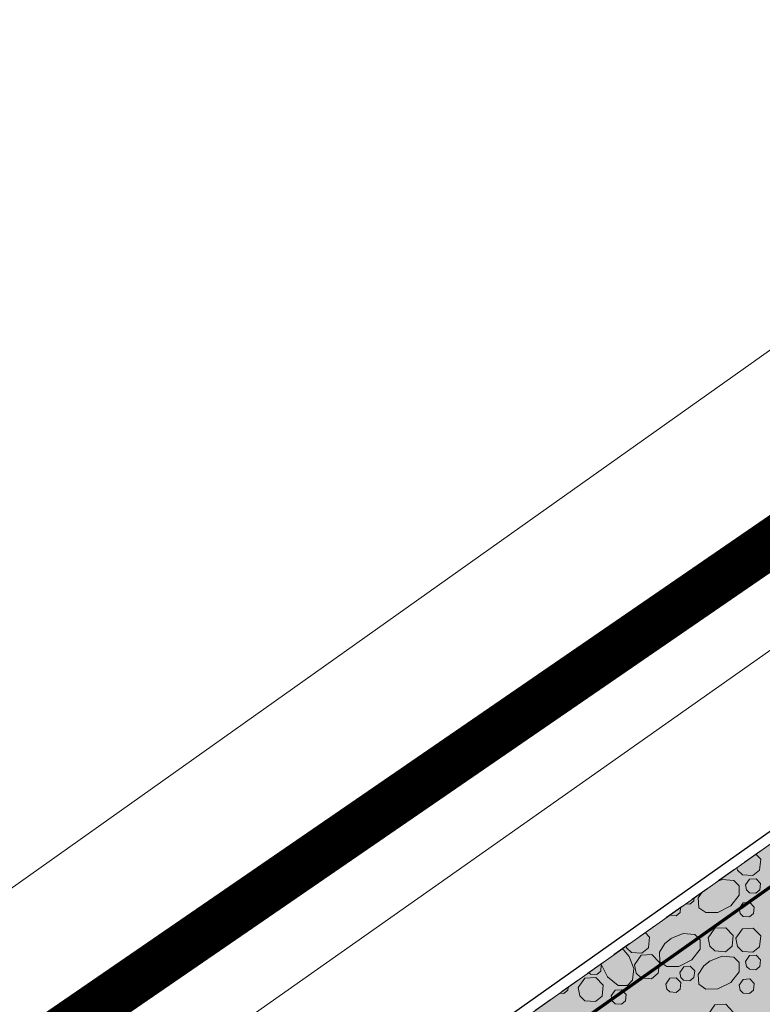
# Model space of a CAD drawing. Header units: metres. Extents: x 148425 to 149111, y 486065 to 486671.
# Tile 56 of 81: x 148724 to 148748, y 486480 to 486511. Entities that reach past the tile are written whole.
import ezdxf

# ---------------------------------------------------------------- set-up
doc = ezdxf.new("R2010")
doc.units = ezdxf.units.M
doc.header["$MEASUREMENT"] = 0
doc.linetypes.add('1-3 (0.10)', pattern=[4, 1, -3])
doc.linetypes.add('DGN Style 2', pattern=[1, 0.6, -0.4])
for name, color, linetype, lineweight in [('BWR-nieuw-belijning-1-3 streep dik 100', 51, '1-3 (0.10)', 0), ('BWR-verw-drain ø 80', 60, 'drainagew', 30), ('BWR-verw-situatie', 214, 'DGN Style 2', 13), ('TOP-L-topo objecten vlak', 7, 'Continuous', 0), ('WVB-alg-onderhoek', 7, 'Continuous', 30), ('WVB-alg-werkgrens', 6, 'Continuous', 53), ('WVB-pen-dik 013', 1, 'Continuous', 0), ('WVB-raster-20%', 254, 'Continuous', 30)]:
    doc.layers.add(name, color=color, linetype=linetype, lineweight=lineweight)
doc.styles.add('Style-WORKING', font='WORKING.shx')
doc.linetypes.add('drainagew', pattern='A,2.1,["V",Style-WORKING,S=0.700002,R=0,X=-0.228,Y=-0.367],2.9,-0.32,0.02,-0.32,0.4,-0.32,0.05,-0.32', length=6.75)

msp = doc.modelspace()

# ---------------------------------------------------------------- hatches: boundary and pattern name
at = {"layer": 'WVB-raster-20%', "linetype": 'Continuous', "lineweight": 0, "extrusion": (0, 0, -1)}
msp.add_hatch(color=256, dxfattribs=at).paths.add_polyline_path([(-148723.258, 486459.625), (-148646.865, 486405.505), (-148624.391, 486389.62), (-148595.939, 486369.446), (-148586.714, 486362.906), (-148578.585, 486357.139), (-148574.733, 486362.601), (-148582.888, 486368.373), (-148585.308, 486370.084), (-148594.025, 486376.245), (-148619.855, 486394.503), (-148643.007, 486410.889), (-148714.113, 486461.228), (-148776.146, 486505.143), (-148779.979, 486499.688)], flags=0)

# ---------------------------------------------------------------- linework, layer by layer
at = {"layer": 'BWR-nieuw-belijning-1-3 streep dik 100', "color": 7, "const_width": 0.1, "flags": 128}
msp.add_lwpolyline([(148785.01, 486510.066), (148583.53, 486367.456)], dxfattribs=at)
at = {"layer": 'BWR-verw-drain ø 80', "linetype": 'drainagew', "ltscale": 2.5, "flags": 128}
msp.add_lwpolyline([(148591.935, 486375.24), (148606.478, 486385.525), (148659.79, 486423.23), (148687.475, 486442.81), (148740.134, 486480.053), (148771.197, 486502.022), (148807.002, 486527.345), (148824.546, 486539.759), (148843.43, 486553.135)], dxfattribs=at)
at = {"layer": 'BWR-verw-situatie', "flags": 128}
msp.add_lwpolyline([(148776.146, 486505.143), (148714.113, 486461.228), (148663.164, 486425.159)], dxfattribs=at)
at = {"layer": 'TOP-L-topo objecten vlak', "color": 7, "linetype": 'Continuous', "lineweight": 0, "flags": 128}
for points in [[(148808.272, 486543.416), (148781.696, 486524.539), (148740.065, 486495.026), (148695.93, 486463.726), (148688.987, 486458.204), (148678.78, 486451.696), (148659.567, 486437.881), (148652.232, 486434.847), (148640.339, 486430.207), (148639.211, 486429.699), (148638.14, 486429.079), (148637.138, 486428.355), (148636.265, 486427.653), (148629.458, 486422.182), (148606.778, 486406.455), (148606.453, 486406.208), (148606.15, 486405.935), (148605.871, 486405.637), (148605.619, 486405.316), (148605.394, 486404.975), (148605.2, 486404.616), (148605.036, 486404.242), (148604.732, 486403.457), (148602.223, 486396.973)], [(148561.572, 486359.011), (148606.959, 486391.275), (148607.131, 486391.41), (148607.29, 486391.56), (148607.434, 486391.725), (148607.561, 486391.903), (148607.671, 486392.092), (148607.763, 486392.29), (148608.4, 486393.852), (148611.373, 486401.149), (148636.681, 486419.076), (148642.66, 486423.588), (148663.562, 486431.459), (148707.941, 486463.068), (148772.716, 486508.666), (148817.273, 486540.292)]]:
    msp.add_lwpolyline(points, dxfattribs=at)
at = {"layer": 'WVB-alg-onderhoek', "lineweight": 40, "ltscale": 500}
msp.add_3dface([(148601.941, 486074.385), (149104.348, 486429.086), (148938.821, 486663.542), (148436.414, 486308.842)], dxfattribs=at)
at = {"layer": 'WVB-alg-werkgrens', "linetype": 'Continuous', "ltscale": 2.5, "const_width": 1.5, "flags": 128}
msp.add_lwpolyline([(148933.417, 486497.811), (148874.414, 486581.384), (148538.89, 486351.023), (148526.845, 486327.911), (148530.985, 486325.229), (148531.106, 486326.817), (148532.707, 486327.686), (148532.626, 486326.155), (148530.985, 486325.229), (148539.247, 486319.878), (148535.438, 486309.432), (148532.522, 486299.181), (148531.73, 486286.904), (148532.07, 486275.415), (148533.054, 486268.785), (148534.125, 486264.381), (148536.125, 486258.311), (148550.85, 486226.663)], close=True, dxfattribs=at)
at = {"layer": 'WVB-pen-dik 013', "flags": 128}
for points in [[(148747.444, 486484.824), (148747.599, 486484.663), (148747.564, 486484.325), (148747.356, 486484.153), (148747.026, 486484.175), (148746.871, 486484.328), (148746.855, 486484.407)], [(148746.22, 486483.957), (148746.396, 486484.028), (148746.756, 486483.995), (148746.929, 486483.83), (148746.921, 486483.54), (148746.661, 486483.205), (148746.259, 486483.005), (148745.879, 486483), (148745.664, 486483.15), (148745.646, 486483.455), (148745.763, 486483.634)], [(148747.126, 486483.863), (148747.251, 486484.045), (148747.454, 486484.055), (148747.594, 486483.91), (148747.571, 486483.705), (148747.446, 486483.603), (148747.249, 486483.618), (148747.154, 486483.708), (148747.126, 486483.863)], [(148745.522, 486483.464), (148745.511, 486483.363), (148745.386, 486483.26), (148745.25, 486483.271)], [(148746.926, 486483.123), (148747.054, 486483.303), (148747.254, 486483.315), (148747.394, 486483.17), (148747.371, 486482.965), (148747.249, 486482.86), (148747.049, 486482.878), (148746.956, 486482.968), (148746.926, 486483.123)], [(148745.092, 486483.159), (148745.076, 486483), (148744.954, 486482.895), (148744.754, 486482.913), (148744.75, 486482.917)], [(148743.989, 486482.378), (148744.126, 486482.235), (148744.091, 486481.898), (148743.884, 486481.725), (148743.554, 486481.748), (148743.399, 486481.9), (148743.388, 486481.953)], [(148745.956, 486482.208), (148746.166, 486482.508), (148746.504, 486482.525), (148746.734, 486482.283), (148746.701, 486481.945), (148746.494, 486481.773), (148746.161, 486481.798), (148746.006, 486481.95), (148745.956, 486482.208)], [(148746.819, 486482.195), (148747.031, 486482.493), (148747.366, 486482.513), (148747.599, 486482.27), (148747.564, 486481.933), (148747.356, 486481.76), (148747.026, 486481.783), (148746.871, 486481.935), (148746.819, 486482.195)], [(148744.784, 486482.183), (148745.176, 486482.34), (148745.539, 486482.308), (148745.709, 486482.143), (148745.704, 486481.85), (148745.441, 486481.518), (148745.039, 486481.318), (148744.661, 486481.31), (148744.446, 486481.463), (148744.429, 486481.765), (148744.601, 486482.035), (148744.801, 486482.193)], [(148743.264, 486481.866), (148743.324, 486481.828), (148743.481, 486481.628)], [(148743.471, 486481.645), (148743.629, 486481.253), (148743.594, 486480.89), (148743.434, 486480.72), (148743.141, 486480.725), (148742.809, 486480.988), (148742.606, 486481.39), (148742.606, 486481.399)], [(148743.651, 486481.368), (148743.861, 486481.668), (148744.196, 486481.685), (148744.429, 486481.443), (148744.396, 486481.105), (148744.189, 486480.933), (148743.856, 486480.958), (148743.701, 486481.11), (148743.651, 486481.368)], [(148746.001, 486481.478), (148746.396, 486481.635), (148746.756, 486481.603), (148746.929, 486481.438), (148746.921, 486481.148), (148746.661, 486480.813), (148746.259, 486480.613), (148745.879, 486480.608), (148745.664, 486480.758), (148745.646, 486481.063), (148745.821, 486481.33), (148746.019, 486481.488)], [(148747.126, 486481.47), (148747.251, 486481.653), (148747.454, 486481.663), (148747.594, 486481.518), (148747.571, 486481.313), (148747.446, 486481.21), (148747.249, 486481.225), (148747.154, 486481.315), (148747.126, 486481.47)], [(148742.594, 486481.391), (148742.616, 486481.368), (148742.596, 486481.165), (148742.471, 486481.06), (148742.274, 486481.075), (148742.22, 486481.126)], [(148745.066, 486481.13), (148745.194, 486481.308), (148745.394, 486481.32), (148745.534, 486481.175), (148745.511, 486480.97), (148745.386, 486480.868), (148745.189, 486480.883), (148745.096, 486480.973), (148745.066, 486481.13)], [(148741.894, 486480.653), (148742.104, 486480.953), (148742.441, 486480.97), (148742.671, 486480.728), (148742.639, 486480.39), (148742.431, 486480.218), (148742.099, 486480.243), (148741.944, 486480.395), (148741.894, 486480.653)], [(148744.631, 486480.765), (148744.759, 486480.945), (148744.959, 486480.958), (148745.096, 486480.81), (148745.076, 486480.608), (148744.954, 486480.503), (148744.754, 486480.52), (148744.661, 486480.61), (148744.631, 486480.765)], [(148746.926, 486480.73), (148747.054, 486480.91), (148747.254, 486480.923), (148747.394, 486480.778), (148747.371, 486480.573), (148747.249, 486480.468), (148747.049, 486480.485), (148746.956, 486480.575), (148746.926, 486480.73)], [(148741.58, 486480.672), (148741.569, 486480.573), (148741.446, 486480.468), (148741.307, 486480.48)], [(148742.924, 486480.395), (148743.051, 486480.575), (148743.251, 486480.585), (148743.391, 486480.44), (148743.371, 486480.238), (148743.246, 486480.133), (148743.049, 486480.148), (148742.954, 486480.238), (148742.924, 486480.395)], [(148745.956, 486479.815), (148746.166, 486480.115), (148746.504, 486480.133), (148746.734, 486479.89), (148746.701, 486479.553), (148746.494, 486479.38), (148746.161, 486479.405), (148746.006, 486479.558), (148745.956, 486479.815)]]:
    msp.add_lwpolyline(points, dxfattribs=at)
at = {"layer": 'WVB-raster-20%', "linetype": 'Continuous', "lineweight": 0, "flags": 128}
msp.add_lwpolyline([(148723.258, 486459.625), (148646.865, 486405.505), (148624.391, 486389.62), (148595.939, 486369.446), (148586.714, 486362.906), (148578.585, 486357.139), (148574.733, 486362.601), (148582.888, 486368.373), (148585.308, 486370.084), (148594.025, 486376.245), (148619.855, 486394.503), (148643.007, 486410.889), (148714.113, 486461.228), (148776.146, 486505.143), (148779.979, 486499.688)], close=True, dxfattribs=at)

doc.saveas('drawing.dxf')
